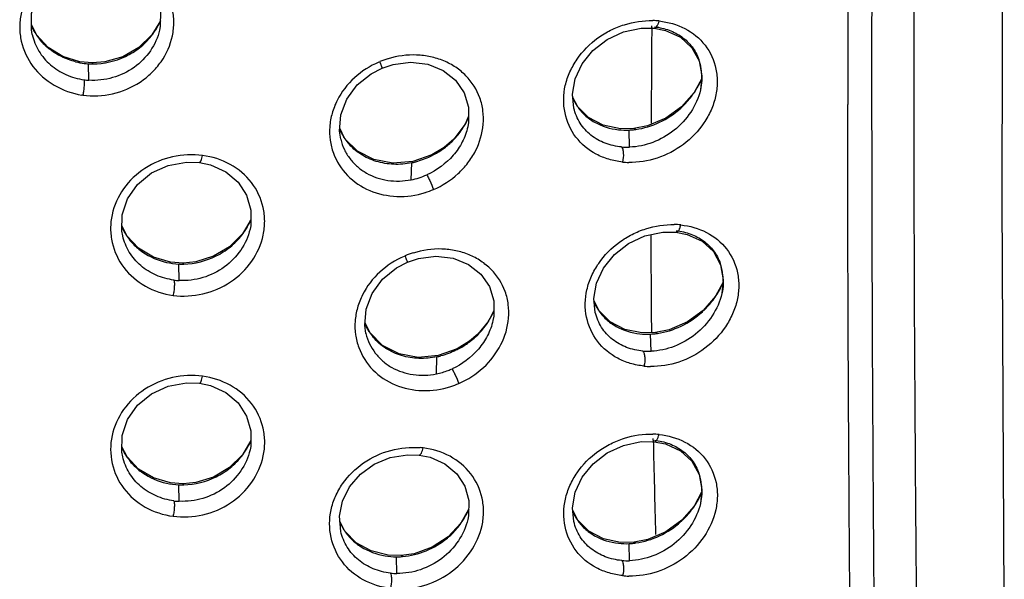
# Model space of a CAD drawing. Header units: millimetres. Extents: x 789 to 1209, y 393 to 987.
# Tile 34 of 37: x 946 to 965, y 906 to 917. Entities that reach past the tile are written whole.
import ezdxf

# ---------------------------------------------------------------- set-up
doc = ezdxf.new("R2010")
doc.units = ezdxf.units.MM
doc.header["$LTSCALE"] = 0.1

msp = doc.modelspace()

# ---------------------------------------------------------------- linework, layer by layer
at = {"color": 7, "linetype": 'Continuous'}
for p, q in [((946.4219, 916.7036), (946.3225, 916.903)), ((958.1264, 916.8344), (958.3781, 916.8327)), ((958.3278, 916.8497), (958.328, 916.8822)), ((946.3367, 916.7127), (946.3371, 916.7108)), ((948.8046, 916.8024), (948.8037, 916.7988)), ((959.105, 916.456), (959.2435, 916.1993)), ((947.5032, 916.1616), (947.2608, 916.184)), ((947.4353, 915.8267), (947.4264, 916.1456)), ((947.5135, 916.1431), (947.5032, 916.1616)), ((953.1106, 916.0619), (953.3211, 916.1317)), ((959.2435, 916.1993), (959.2966, 915.9089)), ((959.2954, 915.8637), (959.1487, 915.5902)), ((959.2966, 915.9089), (959.2707, 915.6407)), ((956.8952, 915.3148), (956.7973, 915.5041)), ((959.2712, 915.6431), (959.2707, 915.6407)), ((962.121, 915.2508), (962.121, 915.3562)), ((954.7827, 915.1324), (954.7158, 914.9742)), ((952.3907, 914.6956), (952.2893, 914.8994)), ((954.7158, 914.9742), (954.4983, 914.6891)), ((954.7673, 914.9277), (954.7665, 914.9241)), ((958.2491, 914.9445), (957.9831, 914.8909)), ((957.9831, 914.8909), (957.7243, 914.886)), ((957.8995, 914.5314), (957.8916, 914.8628)), ((958.0196, 914.8747), (957.9831, 914.8909)), ((952.3044, 914.6993), (952.308, 914.684)), ((954.3107, 914.5257), (954.0729, 914.381)), ((954.4983, 914.6891), (954.3107, 914.5257)), ((954.3137, 914.5148), (954.3107, 914.5257)), ((954.0729, 914.381), (953.704, 914.2518)), ((953.671, 913.8996), (953.6828, 914.2276)), ((948.1735, 912.8095), (948.074, 913.0072)), ((948.0893, 912.8134), (948.0881, 912.8186)), ((950.5545, 912.9478), (950.5537, 912.9443)), ((958.5437, 912.8862), (958.7972, 912.8851)), ((959.5223, 912.5096), (959.6595, 912.2538)), ((949.258, 912.2877), (949.0136, 912.3053)), ((949.1846, 911.9503), (949.1759, 912.2701)), ((949.5025, 912.3121), (949.258, 912.2877)), ((949.2725, 912.2693), (949.258, 912.2877)), ((953.6007, 912.3042), (953.8113, 912.3748)), ((959.6595, 912.2538), (959.7117, 911.9642)), ((959.7104, 911.9214), (959.5653, 911.6496)), ((959.7117, 911.9642), (959.6857, 911.6972)), ((959.6863, 911.6996), (959.6857, 911.6972)), ((957.3106, 911.3622), (957.2133, 911.5504)), ((955.2709, 911.3723), (955.1672, 911.165)), ((952.8792, 910.9347), (952.7782, 911.1375)), ((955.2555, 911.1778), (955.2546, 911.174)), ((952.7932, 910.9374), (952.7969, 910.9217)), ((958.3989, 910.9428), (958.139, 910.9368)), ((958.315, 910.582), (958.3072, 910.9142)), ((958.6662, 910.9982), (958.3989, 910.9428)), ((958.4365, 910.9269), (958.3989, 910.9428)), ((954.8007, 910.7756), (954.5631, 910.6295)), ((954.8043, 910.7653), (954.8007, 910.7756)), ((954.5631, 910.6295), (954.1939, 910.4978)), ((954.1597, 910.1443), (954.1716, 910.4731)), ((958.1261, 908.8319), (958.3771, 908.8303)), ((958.3565, 908.8597), (958.3557, 908.8931)), ((948.1735, 908.5362), (948.0739, 908.7341)), ((950.5545, 908.6743), (950.5537, 908.6708)), ((948.0892, 908.5401), (948.088, 908.5453)), ((959.1052, 908.4535), (959.244, 908.1963)), ((949.5024, 908.0386), (949.258, 908.0142)), ((959.244, 908.1963), (959.2972, 907.9052)), ((949.258, 908.0142), (949.0136, 908.0319)), ((949.1846, 907.6769), (949.1759, 907.9967)), ((949.2724, 907.9958), (949.258, 908.0142)), ((959.2921, 907.852), (959.1494, 907.5856)), ((959.2972, 907.9052), (959.2713, 907.6365)), ((954.7833, 907.5208), (954.6318, 907.2515)), ((956.8961, 907.3108), (956.7982, 907.5002)), ((959.2718, 907.6388), (959.2713, 907.6365)), ((952.3906, 907.1002), (952.2909, 907.295)), ((954.7687, 907.3305), (954.7681, 907.3277)), ((958.2507, 906.9401), (957.9851, 906.8864)), ((957.9851, 906.8864), (957.7261, 906.8815)), ((957.9006, 906.5271), (957.8928, 906.8583)), ((958.0214, 906.8703), (957.9851, 906.8864)), ((953.4786, 906.6253), (953.2285, 906.6322)), ((953.3975, 906.2795), (953.3892, 906.6031)), ((953.7309, 906.6627), (953.4786, 906.6253)), ((953.5032, 906.6076), (953.4786, 906.6253))]:
    msp.add_line(p, q, dxfattribs=at)
for points in [[(965.1518, 905.7978), (965.1125, 913.517), (965.1309, 922.2921), (965.1279, 931.6258)], [(946.3376, 916.7109), (946.3208, 916.8019), (946.3261, 917.1201), (946.4309, 917.4264), (946.6239, 917.6995), (946.8909, 917.9165), (947.2142, 918.059), (947.5662, 918.1188), (947.812, 918.1075)], [(947.812, 918.1075), (948.0241, 918.0599), (948.3235, 917.9226), (948.567, 917.7184), (948.7351, 917.4612), (948.82, 917.1694), (948.8167, 916.8645), (948.8037, 916.7988)], [(948.8179, 916.9786), (948.6533, 916.7028), (948.403, 916.4578), (948.0925, 916.2802), (947.746, 916.1807), (947.5032, 916.1616)], [(956.8201, 915.2888), (956.7919, 915.5549), (956.8439, 915.855), (956.9812, 916.1439), (957.1908, 916.4038), (957.4624, 916.6156), (957.7808, 916.7623), (958.1264, 916.8344)], [(958.3781, 916.8327), (958.5962, 916.7899), (958.8842, 916.6581), (959.105, 916.456)], [(947.2608, 916.184), (946.9309, 916.2866), (946.6437, 916.4637), (946.4219, 916.7036)], [(952.309, 914.6841), (952.2849, 914.8415), (952.3092, 915.1571), (952.4265, 915.4637), (952.63, 915.7354), (952.8999, 915.9526), (953.1106, 916.0619)], [(953.3211, 916.1317), (953.6617, 916.1743), (953.994, 916.1351), (954.2907, 916.0162), (954.5306, 915.827), (954.6991, 915.5843), (954.7836, 915.3067), (954.7821, 915.0092), (954.7673, 914.9277)], [(959.1487, 915.5902), (958.9071, 915.3137), (958.6008, 915.0931), (958.2491, 914.9445)], [(957.7243, 914.886), (957.3898, 914.9556), (957.1072, 915.1031), (956.8952, 915.3148)], [(953.704, 914.2518), (953.3184, 914.2196), (952.9498, 914.2901), (952.6319, 914.454), (952.3907, 914.6956)], [(948.0893, 912.8134), (948.0726, 912.9024), (948.0769, 913.2227), (948.1819, 913.5325), (948.376, 913.81), (948.6449, 914.0321), (948.9705, 914.1798), (949.3256, 914.2441), (949.5763, 914.2346)], [(949.5763, 914.2346), (949.7877, 914.1885), (950.0837, 914.0542), (950.3231, 913.8539), (950.4877, 913.601), (950.5705, 913.3132), (950.5668, 913.0108), (950.5537, 912.9443)], [(950.5682, 913.1276), (950.4071, 912.853), (950.158, 912.603), (949.8487, 912.419), (949.5025, 912.3121)], [(949.0136, 912.3053), (948.6825, 912.402), (948.395, 912.574), (948.1735, 912.8095)], [(957.2362, 911.3344), (957.208, 911.6002), (957.2598, 911.9006), (957.397, 912.1901), (957.6066, 912.4511), (957.8784, 912.6644), (958.1972, 912.8127), (958.5437, 912.8862)], [(958.7972, 912.8851), (959.0159, 912.8424), (959.3029, 912.7111), (959.5223, 912.5096)], [(952.7978, 910.9219), (952.7737, 911.0795), (952.7981, 911.3952), (952.9153, 911.7023), (953.1189, 911.975), (953.3891, 912.1937), (953.6007, 912.3042)], [(953.8113, 912.3748), (954.1517, 912.4187), (954.4837, 912.3808), (954.7799, 912.2633), (955.0192, 912.0754), (955.1874, 911.834), (955.2716, 911.5576), (955.2705, 911.2609), (955.2555, 911.1778)], [(959.5653, 911.6496), (959.3243, 911.3716), (959.0183, 911.1491), (958.6662, 910.9982)], [(958.139, 910.9368), (957.8043, 911.0051), (957.522, 911.1515), (957.3106, 911.3622)], [(955.1672, 911.165), (954.9619, 910.9138), (954.8007, 910.7756)], [(954.1939, 910.4978), (953.8077, 910.4632), (953.4385, 910.5317), (953.1202, 910.6943), (952.8792, 910.9347)], [(948.0892, 908.5401), (948.0723, 908.6304), (948.077, 908.9505), (948.1823, 909.2601), (948.3765, 909.5374), (948.6453, 909.7593), (948.9708, 909.9067), (949.3257, 909.9709), (949.5761, 909.9614)], [(949.5761, 909.9614), (949.7874, 909.9153), (950.0834, 909.781), (950.3228, 909.5808), (950.4874, 909.328), (950.5704, 909.0402), (950.5668, 908.7379), (950.5537, 908.6708)], [(950.5682, 908.8541), (950.407, 908.5794), (950.1579, 908.3295), (949.8486, 908.1454), (949.5024, 908.0386)], [(956.8207, 907.2854), (956.7926, 907.5536), (956.8449, 907.8534), (956.9823, 908.142), (957.1917, 908.4016), (957.4631, 908.6131), (957.7809, 908.7598), (958.1261, 908.8319)], [(958.3771, 908.8303), (958.5956, 908.7876), (958.884, 908.6558), (959.1052, 908.4535)], [(949.0136, 908.0319), (948.6825, 908.1286), (948.395, 908.3007), (948.1735, 908.5362)], [(952.3089, 907.0931), (952.2826, 907.3879), (952.3415, 907.6805), (952.4814, 907.957), (952.6901, 908.2009), (952.9573, 908.3938), (953.2668, 908.5224), (953.5988, 908.5797), (953.8285, 908.5726)], [(953.8285, 908.5726), (954.0395, 908.5293), (954.3264, 908.4013), (954.5542, 908.2101), (954.7088, 907.9682), (954.786, 907.691), (954.7814, 907.3962), (954.7681, 907.3277)], [(959.1494, 907.5856), (958.908, 907.3091), (958.6021, 907.0886), (958.2507, 906.9401)], [(957.7261, 906.8815), (957.3914, 906.9511), (957.1084, 907.0987), (956.8961, 907.3108)], [(953.2285, 906.6322), (952.8956, 906.7155), (952.6091, 906.8757), (952.3906, 907.1002)], [(954.6318, 907.2515), (954.3862, 906.9892), (954.0787, 906.7885), (953.7309, 906.6627)]]:
    msp.add_lwpolyline(points, dxfattribs=at)
for centre, radius, start, end in [((6862.2061, 909.1599), 5900.0884, 179.79147934, 179.93982769), ((947.3937, 917.3558), 1.174, 203.84212, 205.06593), ((947.3977, 917.3577), 1.1784, 205.06878, 209.86698), ((947.5692, 917.5321), 1.3695, 325.08668, 329.30847), ((947.5901, 917.5197), 1.3451, 329.30992, 332.96613), ((947.6143, 917.5073), 1.3179, 332.96589, 336.67892), ((1698.7267, 911.7044), 740.4168, 179.6018345, 179.7454224), ((958.3088, 915.4425), 1.5401, 84.02579, 88.47157), ((947.3994, 917.3586), 1.1803, 209.86619, 211.08793), ((947.399, 917.3585), 1.18, 211.08827, 217.13103), ((947.4023, 917.3623), 1.1849, 217.18263, 228.42195), ((947.5586, 917.5394), 1.3823, 321.53849, 322.98523), ((947.5592, 917.5389), 1.3815, 322.98504, 325.09153), ((947.4362, 917.4), 1.2356, 228.40762, 231.43339), ((953.7331, 914.5869), 1.7337, 107.09652, 112.6676), ((947.5102, 917.5233), 1.3803, 256.06699, 263.05894), ((947.5093, 917.517), 1.3739, 263.06239, 266.53795), ((947.5122, 917.5232), 1.3801, 266.4368, 267.63088), ((947.512, 917.5181), 1.375, 267.6301, 270.04672), ((953.663, 914.6979), 1.6003, 111.86209, 112.61015), ((958.308, 915.8958), 0.9882, 17.48152, 19.57581), ((958.2747, 915.8857), 1.0231, 6.4501, 17.45926), ((958.2529, 915.8826), 1.045, 359.83356, 6.48359), ((947.5152, 917.1101), 1.2858, 262.17628, 266.43477), ((957.8117, 916.4904), 1.6155, 328.97369, 330.05318), ((957.8247, 916.483), 1.6006, 330.04943, 333.3073), ((957.8674, 916.4618), 1.5529, 333.30137, 336.27711), ((947.5344, 917.0827), 1.5567, 261.24363, 261.93802), ((957.7532, 915.9115), 1.0487, 203.57375, 207.82726), ((957.7948, 916.5027), 1.6365, 314.25947, 324.04782), ((957.8024, 916.4961), 1.6264, 324.07701, 328.97043), ((957.7382, 915.9035), 1.0318, 207.82193, 213.53161), ((957.7686, 916.5291), 1.6737, 312.12117, 314.27067), ((953.4981, 915.6701), 1.4048, 334.21886, 336.63824), ((953.4136, 915.7188), 1.5025, 316.97039, 327.40415), ((953.4423, 915.6992), 1.4677, 327.44122, 329.94606), ((953.4568, 915.6909), 1.4511, 329.94709, 331.78946), ((953.4739, 915.6817), 1.4316, 331.78795, 334.21955), ((953.2933, 915.324), 1.1035, 204.13259, 212.30627), ((953.2968, 915.3261), 1.1077, 212.30458, 213.09968), ((953.2999, 915.3283), 1.1115, 213.105, 220.16127), ((957.8266, 916.1908), 1.3296, 263.78966, 272.80419), ((957.8229, 916.2851), 1.4239, 272.76824, 274.47108), ((957.8198, 916.3217), 1.4606, 274.47844, 277.84085), ((953.379, 915.751), 1.5497, 307.09425, 315.05011), ((953.3869, 915.743), 1.5385, 315.05073, 316.98676), ((957.8539, 915.7904), 1.2597, 265.05625, 272.07374), ((953.3421, 915.8044), 1.6146, 299.53373, 307.00178), ((953.3769, 915.7149), 1.5176, 281.62496, 284.38997), ((957.9174, 915.7392), 1.5031, 264.024, 268.64315), ((953.4301, 915.2771), 1.7015, 287.59167, 293.2996), ((949.3102, 913.6795), 1.3775, 329.40218, 333.25955), ((949.3389, 913.665), 1.3454, 333.26064, 336.7785), ((958.7318, 911.4968), 1.5382, 84.12526, 88.79588), ((949.1417, 913.4621), 1.1709, 203.88288, 205.40397), ((949.1394, 913.461), 1.1684, 205.40066, 211.4542), ((949.2741, 913.7019), 1.4201, 321.94957, 323.59035), ((949.2756, 913.7008), 1.4182, 323.59007, 325.71119), ((949.2866, 913.6935), 1.405, 325.70699, 329.40319), ((1143.4897, 912.8264), 185.1774, 179.99483, 180.577879), ((954.1608, 910.9369), 1.6056, 112.0197, 112.82811), ((954.2319, 910.8261), 1.7395, 107.41071, 112.85416), ((949.2351, 913.6367), 1.3679, 257.37946, 267.5225), ((949.2382, 913.6498), 1.3809, 267.41532, 268.73623), ((949.2382, 913.6477), 1.3789, 268.73585, 271.40658), ((958.7253, 911.9533), 0.986, 17.36024, 19.39369), ((958.6912, 911.943), 1.0216, 6.34005, 17.33686), ((958.6667, 911.9396), 1.0463, 359.77328, 6.37693), ((949.2442, 913.2307), 1.2817, 262.68631, 267.33621), ((958.2746, 912.5226), 1.5615, 333.46691, 336.41124), ((958.2065, 912.5584), 1.6385, 324.25398, 329.13983), ((958.2164, 912.5524), 1.6269, 329.14357, 330.05812), ((958.2301, 912.5446), 1.6111, 330.05367, 333.47212), ((958.1512, 911.9482), 1.0285, 202.81633, 212.68207), ((958.1976, 912.5659), 1.65, 314.51706, 324.22548), ((953.9437, 911.9407), 1.4518, 329.97182, 334.34689), ((953.9763, 911.9249), 1.4155, 334.35423, 336.62462), ((958.124, 911.9319), 0.9967, 212.7394, 213.35747), ((958.1715, 912.592), 1.687, 312.35642, 314.52844), ((953.7754, 911.56), 1.0966, 204.18184, 212.39791), ((953.7783, 911.5619), 1.1001, 212.397, 213.21647), ((953.781, 911.5637), 1.1033, 213.22132, 220.27417), ((958.2358, 912.2406), 1.3283, 264.10351, 273.08166), ((958.2314, 912.3396), 1.4274, 273.04386, 274.76213), ((958.2281, 912.3768), 1.4648, 274.76967, 278.16107), ((953.8194, 912.0587), 1.6257, 299.88149, 307.29552), ((958.2639, 911.8393), 1.2583, 265.1906, 272.32421), ((953.8566, 911.9644), 1.5234, 281.92797, 284.82592), ((958.3293, 911.7866), 1.5005, 264.13742, 268.99355), ((953.9124, 911.5253), 1.7079, 287.93073, 293.50548), ((949.3388, 909.3915), 1.3454, 333.25863, 336.78271), ((958.3138, 907.4496), 1.5289, 84.17503, 88.60707), ((1258.3447, 915.6483), 300.065, 181.296353, 181.644741), ((949.1418, 909.1889), 1.1712, 203.86701, 205.40155), ((949.1396, 909.1878), 1.1687, 205.39824, 211.45002), ((949.2756, 909.4272), 1.4181, 323.5895, 325.71271), ((949.2866, 909.4198), 1.4049, 325.70852, 329.40604), ((949.3102, 909.4059), 1.3775, 329.40505, 333.25758), ((953.7174, 907.1688), 1.5535, 83.20693, 85.27865), ((949.2742, 909.4283), 1.4199, 321.94429, 323.58978), ((958.3063, 907.8919), 0.9906, 17.51899, 19.52228), ((958.2733, 907.8819), 1.0251, 6.44559, 17.49653), ((949.2352, 909.3633), 1.3679, 257.37121, 267.51582), ((949.2383, 909.3763), 1.3809, 267.40876, 268.72899), ((949.2383, 909.3742), 1.3788, 268.7286, 271.39799), ((958.2517, 907.8788), 1.0469, 359.88083, 6.47927), ((949.2443, 908.9573), 1.2817, 262.6848, 267.33056), ((957.8123, 908.4852), 1.6153, 329.02361, 330.07682), ((957.8253, 908.4779), 1.6004, 330.07295, 333.38023), ((957.8677, 908.4568), 1.553, 333.37463, 336.32884), ((953.4459, 908.1026), 1.4634, 332.03328, 335.20648), ((953.4866, 908.0836), 1.4185, 335.21248, 337.15185), ((957.7554, 907.9084), 1.0504, 203.57932, 207.86415), ((957.7954, 908.4975), 1.6362, 314.29934, 324.07403), ((957.8031, 908.4909), 1.6261, 324.10305, 329.02031), ((953.304, 907.7282), 1.112, 203.96754, 206.60974), ((953.4081, 908.1231), 1.5065, 322.41102, 327.5068), ((953.4114, 908.121), 1.5025, 327.5065, 330.04996), ((953.4185, 908.1168), 1.4943, 330.05013, 332.04153), ((957.7405, 907.9004), 1.0335, 207.85913, 213.49606), ((957.7696, 908.5234), 1.6727, 312.13978, 314.31045), ((953.2971, 907.7247), 1.1043, 206.60419, 212.33872), ((953.4082, 908.1242), 1.5071, 311.82933, 322.37447), ((953.3827, 908.1523), 1.545, 309.82657, 311.83997), ((957.8281, 908.1856), 1.3289, 263.79109, 272.79115), ((957.8244, 908.2796), 1.423, 272.7558, 274.46852), ((957.8213, 908.3163), 1.4597, 274.47593, 277.85794), ((953.3901, 907.9479), 1.3448, 260.42935, 269.96193), ((953.3937, 907.9881), 1.3848, 269.81181, 271.37126), ((953.3935, 907.9954), 1.3921, 271.37254, 274.5124), ((957.8553, 907.7856), 1.2592, 265.08756, 272.0649), ((953.408, 907.5495), 1.2699, 263.78686, 269.52688), ((957.9201, 907.7328), 1.5029, 264.08967, 268.663)]:
    msp.add_arc(centre, radius, start, end, dxfattribs=at)
for points, knots in [([(963.4353, 931.2211), (963.4281, 928.48), (963.4083, 922.9983), (963.3888, 914.7745), (963.4318, 906.5547), (963.4977, 901.0746), (963.4519, 898.3373)], [0, 0, 0, 0, 0.2500734, 0.5001038, 0.7502449, 1, 1, 1, 1]), ([(962.667, 901.1502), (962.6655, 901.6419), (962.6585, 902.6247), (962.6425, 904.5888), (962.6237, 907.042), (962.6047, 909.9849), (962.5888, 913.9082), (962.5909, 918.813), (962.6025, 922.7372), (962.6085, 924.6995)], [0, 0, 0, 0, 0.0626367, 0.1252001, 0.2502178, 0.3751665, 0.5001, 0.750009, 1, 1, 1, 1]), ([(947.8627, 918.2426), (947.672, 918.2703), (947.2777, 918.2532), (946.737, 918.0326), (946.3174, 917.6398), (946.123, 917.2089), (946.0864, 916.8478), (946.1278, 916.4904), (946.3233, 916.0668), (946.7516, 915.6974), (947.1121, 915.5713), (947.2987, 915.5407)], [0, 0, 0, 0, 0.1298461, 0.2594584, 0.3858363, 0.5081079, 0.5684677, 0.6285799, 0.749028, 0.8726358, 1, 1, 1, 1]), ([(947.3173, 915.5379), (947.5082, 915.5133), (947.9016, 915.5336), (948.3546, 915.7229), (948.6537, 915.9638), (948.8965, 916.2476), (949.0512, 916.5924), (949.0887, 916.954), (949.0482, 917.3095), (948.8528, 917.7285), (948.4264, 918.0925), (948.0667, 918.2131), (947.8808, 918.24)], [0, 0, 0, 0, 0.1299562, 0.2598111, 0.3241709, 0.3876434, 0.5108529, 0.5713673, 0.6313172, 0.7507429, 0.8731574, 1, 1, 1, 1]), ([(957.7609, 914.2442), (957.672, 914.2547), (957.4967, 914.2885), (957.1717, 914.4187), (956.8291, 914.7027), (956.6099, 915.1923), (956.6181, 915.6475), (956.7378, 915.993), (956.9243, 916.3239), (957.1994, 916.6022), (957.529, 916.8007), (957.8797, 916.9439), (958.1643, 916.985), (958.3499, 916.982)], [0, 0, 0, 0, 0.0616461, 0.1221323, 0.2399219, 0.3576556, 0.4795517, 0.5431636, 0.6081042, 0.7399811, 0.8063785, 0.8722035, 1, 1, 1, 1]), ([(958.4691, 916.9742), (958.6425, 916.9537), (958.9819, 916.8623), (959.3923, 916.5291), (959.5724, 916.1271), (959.6055, 915.7798), (959.5723, 915.5089), (959.4825, 915.244), (959.2973, 914.9108), (958.9593, 914.5597), (958.4475, 914.2922), (958.0673, 914.233), (957.8818, 914.2365)], [0, 0, 0, 0, 0.1208122, 0.2370857, 0.3538685, 0.4145199, 0.4769788, 0.5412138, 0.6068028, 0.7395555, 0.8716398, 1, 1, 1, 1]), ([(958.3781, 916.8327), (958.3808, 916.8324), (958.3936, 916.8328), (958.405, 916.8406), (958.4121, 916.8474)], [0, 0, 0, 0, 0.2181074, 1, 1, 1, 1]), ([(958.3847, 916.8612), (958.48, 916.8504), (958.666, 916.8073), (958.918, 916.6762), (959.1204, 916.4803), (959.2081, 916.3142), (959.2391, 916.2269)], [0, 0, 0, 0, 0.2568938, 0.5060365, 0.7518217, 1, 1, 1, 1]), ([(958.4121, 916.8474), (958.4156, 916.8507), (958.4303, 916.8675), (958.4409, 916.8875), (958.4479, 916.9035)], [0, 0, 0, 0, 0.2154101, 1, 1, 1, 1]), ([(958.4479, 916.9035), (958.4503, 916.9089), (958.4593, 916.9315), (958.4662, 916.9548), (958.4705, 916.9727)], [0, 0, 0, 0, 0.2434306, 1, 1, 1, 1]), ([(946.3376, 916.7109), (946.3632, 916.5994), (946.4506, 916.3811), (946.6806, 916.1108), (946.9865, 915.9196), (947.2205, 915.8527), (947.3406, 915.8362)], [0, 0, 0, 0, 0.2431749, 0.4902908, 0.7423223, 1, 1, 1, 1]), ([(948.8035, 916.7988), (948.7708, 916.6564), (948.6444, 916.3791), (948.3225, 916.0518), (947.9006, 915.8527), (947.5886, 915.8172), (947.4352, 915.8268)], [0, 0, 0, 0, 0.2419306, 0.4913253, 0.7455179, 1, 1, 1, 1]), ([(947.5135, 916.1431), (947.728, 916.1433), (948.0548, 916.2195), (948.4218, 916.4442), (948.575, 916.5966), (948.641, 916.6796)], [0, 0, 0, 0, 0.50112, 0.7522106, 1, 1, 1, 1]), ([(947.1778, 916.1836), (947.131, 916.1953), (946.9484, 916.2509), (946.7773, 916.3451), (946.6659, 916.4339)], [0, 0, 0, 0, 0.2532223, 1, 1, 1, 1]), ([(954.1055, 913.7106), (954.2781, 913.7861), (954.5199, 913.9435), (954.7753, 914.2193), (954.9713, 914.5284), (955.0775, 914.8811), (955.0712, 915.2344), (954.9909, 915.5683), (954.8025, 915.8658), (954.5381, 916.0852), (954.3052, 916.2095), (954.0482, 916.2882), (953.6841, 916.3352), (953.4025, 916.2965), (953.2254, 916.2404)], [0, 0, 0, 0, 0.1314686, 0.1968007, 0.2612458, 0.3858388, 0.4464956, 0.5061411, 0.6238782, 0.6837445, 0.7446382, 0.8068454, 0.8703216, 1, 1, 1, 1]), ([(953.0477, 916.1752), (952.8748, 916.1031), (952.5546, 915.9005), (952.2668, 915.5278), (952.1345, 915.19), (952.0874, 914.9284), (952.0944, 914.6663), (952.1787, 914.3321), (952.4152, 913.957), (952.8628, 913.6588), (953.4009, 913.5468), (953.7699, 913.5972), (953.9468, 913.6514)], [0, 0, 0, 0, 0.1311228, 0.2593645, 0.3220647, 0.3836149, 0.4441914, 0.5040962, 0.6232277, 0.7448104, 0.8705098, 1, 1, 1, 1]), ([(953.1106, 916.0619), (953.1114, 916.0622), (953.11, 916.0667), (953.1089, 916.0724), (953.1048, 916.0841), (953.0997, 916.0987), (953.0929, 916.117), (953.082, 916.1454), (953.0732, 916.1677), (953.0671, 916.1831)], [0, 0, 0, 0, 0.0198021, 0.0747175, 0.1660463, 0.2906536, 0.4426621, 0.6160421, 1, 1, 1, 1]), ([(959.298, 915.8796), (959.2979, 915.86), (959.2954, 915.7806), (959.2841, 915.7015), (959.271, 915.6431)], [0, 0, 0, 0, 0.2468069, 1, 1, 1, 1]), ([(947.3402, 915.8363), (947.3441, 915.8221), (947.3456, 915.7814), (947.3426, 915.7103), (947.3328, 915.6253), (947.3229, 915.5661), (947.3173, 915.5379)], [0, 0, 0, 0, 0.1464574, 0.401393, 0.7126345, 1, 1, 1, 1]), ([(959.2705, 915.6407), (959.2361, 915.4884), (959.1018, 915.1939), (958.7774, 914.8391), (958.3622, 914.6027), (958.0521, 914.5369), (957.8994, 914.5315)], [0, 0, 0, 0, 0.2491268, 0.5040729, 0.7562212, 1, 1, 1, 1]), ([(957.7448, 914.5354), (957.6369, 914.5449), (957.4251, 914.5926), (957.1426, 914.7494), (956.9264, 914.9876), (956.8451, 915.1861), (956.8201, 915.2888)], [0, 0, 0, 0, 0.255658, 0.5045947, 0.7506919, 1, 1, 1, 1]), ([(956.8781, 915.3335), (956.9216, 915.2679), (957.0246, 915.1461), (957.2849, 914.959), (957.5225, 914.8871), (957.6823, 914.8695)], [0, 0, 0, 0, 0.2472584, 0.4950824, 1, 1, 1, 1]), ([(958.0196, 914.8747), (958.1779, 914.8964), (958.4938, 914.9938), (958.7686, 915.1768), (958.8911, 915.2877)], [0, 0, 0, 0, 0.4915951, 1, 1, 1, 1]), ([(961.9143, 893.4058), (962.029, 894.3197), (962.1203, 895.6961), (962.1712, 897.5278), (962.191, 898.8945), (962.1999, 900.2599), (962.1951, 901.6246), (962.184, 902.9884), (962.1698, 904.806), (962.1525, 907.0772), (962.1294, 910.7101), (962.1217, 913.4345), (962.121, 915.2508)], [0, 0, 0, 0, 0.1264354, 0.1890586, 0.2515765, 0.3140579, 0.3764951, 0.4388996, 0.5012845, 0.6260072, 0.7506815, 1, 1, 1, 1]), ([(954.7666, 914.9241), (954.7443, 914.8242), (954.672, 914.6267), (954.4348, 914.2776), (954.1683, 914.0817), (953.9746, 913.9958)], [0, 0, 0, 0, 0.2442067, 0.4945947, 1, 1, 1, 1]), ([(952.309, 914.6842), (952.3251, 914.6163), (952.372, 914.4834), (952.483, 914.3039), (952.628, 914.1491), (952.8627, 913.9808), (953.2203, 913.8617), (953.5231, 913.8716), (953.6709, 913.9003)], [0, 0, 0, 0, 0.1209698, 0.2417864, 0.3631632, 0.4861956, 0.7389999, 1, 1, 1, 1]), ([(953.6828, 914.2276), (953.5686, 914.2042), (953.3363, 914.1851), (952.9962, 914.2414), (952.6883, 914.3804), (952.5206, 914.5283), (952.4505, 914.6115)], [0, 0, 0, 0, 0.2590221, 0.5118452, 0.7583449, 1, 1, 1, 1]), ([(957.7448, 914.5354), (957.7554, 914.5228), (957.771, 914.4827), (957.7841, 914.3841), (957.7763, 914.2995), (957.7632, 914.2431)], [0, 0, 0, 0, 0.1650525, 0.4182199, 1, 1, 1, 1]), ([(949.6338, 914.3703), (949.4426, 914.398), (949.0459, 914.3782), (948.5028, 914.152), (948.08, 913.7542), (947.8826, 913.3191), (947.845, 912.955), (947.8862, 912.5964), (948.083, 912.1728), (948.5152, 911.8078), (948.8777, 911.6883), (949.0647, 911.6617)], [0, 0, 0, 0, 0.129551, 0.2596708, 0.3869842, 0.5100478, 0.5705787, 0.6306744, 0.7505806, 0.87333, 1, 1, 1, 1]), ([(949.0647, 911.6616), (949.2562, 911.6379), (949.6517, 911.6614), (950.1935, 911.8929), (950.6114, 912.2978), (950.8079, 912.7344), (950.8468, 913.0989), (950.8065, 913.4553), (950.6106, 913.874), (950.1811, 914.2336), (949.8199, 914.3476), (949.6338, 914.3703)], [0, 0, 0, 0, 0.1298316, 0.2602254, 0.3884623, 0.5125537, 0.5733026, 0.6332883, 0.7522364, 0.8738065, 1, 1, 1, 1]), ([(949.5763, 914.2346), (949.5817, 914.2339), (949.596, 914.2481), (949.6078, 914.2765), (949.6225, 914.3198), (949.6301, 914.3527), (949.6338, 914.3703)], [0, 0, 0, 0, 0.1089916, 0.3290356, 0.6422928, 1, 1, 1, 1]), ([(954.138, 914.3996), (954.1078, 914.3824), (953.9853, 914.3182), (953.8544, 914.2698), (953.7542, 914.2441)], [0, 0, 0, 0, 0.2516225, 1, 1, 1, 1]), ([(953.9746, 913.9958), (953.9825, 913.9836), (954.0014, 913.9464), (954.0464, 913.852), (954.0819, 913.769), (954.1055, 913.7106)], [0, 0, 0, 0, 0.1392338, 0.3978423, 1, 1, 1, 1]), ([(958.1761, 910.2939), (958.0874, 910.3042), (957.9127, 910.3375), (957.5884, 910.4667), (957.2463, 910.7499), (957.0276, 911.239), (957.036, 911.6941), (957.1558, 912.0398), (957.3422, 912.3712), (957.6166, 912.6502), (957.9455, 912.8498), (958.2951, 912.9942), (958.5789, 913.0366), (958.7641, 913.0347)], [0, 0, 0, 0, 0.0615093, 0.1218569, 0.239424, 0.3571122, 0.4791765, 0.5429265, 0.6080064, 0.7400946, 0.8065313, 0.8723467, 1, 1, 1, 1]), ([(958.8892, 913.027), (959.062, 913.0068), (959.4003, 912.9165), (959.8099, 912.5846), (959.9894, 912.1833), (960.0224, 911.8362), (959.9891, 911.5651), (959.8993, 911.3), (959.7144, 910.9664), (959.3773, 910.6146), (958.8673, 910.3451), (958.4881, 910.284), (958.303, 910.2863)], [0, 0, 0, 0, 0.1204951, 0.2365106, 0.3532462, 0.4139736, 0.4765559, 0.5409442, 0.6066795, 0.7396365, 0.8717532, 1, 1, 1, 1]), ([(949.0806, 911.9595), (948.9623, 911.9748), (948.7313, 912.0385), (948.4289, 912.2243), (948.2014, 912.4892), (948.1149, 912.7037), (948.0893, 912.8134)], [0, 0, 0, 0, 0.2579546, 0.5099978, 0.7565078, 1, 1, 1, 1]), ([(948.1427, 912.8513), (948.1848, 912.7825), (948.2845, 912.6523), (948.5375, 912.4392), (948.7733, 912.3389), (948.9358, 912.3023)], [0, 0, 0, 0, 0.2452285, 0.4936845, 1, 1, 1, 1]), ([(950.5535, 912.9443), (950.4877, 912.6571), (950.112, 912.1172), (949.4881, 911.9362), (949.1846, 911.9505)], [0, 0, 0, 0, 0.4924014, 1, 1, 1, 1]), ([(949.2725, 912.2693), (949.4864, 912.2745), (949.8109, 912.3577), (950.1745, 912.5883), (950.3267, 912.7427), (950.3924, 912.8267)], [0, 0, 0, 0, 0.4996009, 0.751148, 1, 1, 1, 1]), ([(958.7972, 912.8851), (958.8, 912.8848), (958.8129, 912.8852), (958.8246, 912.8929), (958.8319, 912.8997)], [0, 0, 0, 0, 0.2193006, 1, 1, 1, 1]), ([(958.8037, 912.9138), (958.8987, 912.9032), (959.0843, 912.8605), (959.3357, 912.7301), (959.5375, 912.5342), (959.6246, 912.368), (959.6554, 912.2807)], [0, 0, 0, 0, 0.2566482, 0.5055658, 0.7513587, 1, 1, 1, 1]), ([(958.8319, 912.8997), (958.8354, 912.9031), (958.8504, 912.9199), (958.8613, 912.94), (958.8684, 912.9561)], [0, 0, 0, 0, 0.216027, 1, 1, 1, 1]), ([(953.6007, 912.3042), (953.6015, 912.3046), (953.6006, 912.309), (953.5995, 912.315), (953.5958, 912.3266), (953.5885, 912.3483), (953.5759, 912.3819), (953.5649, 912.4101), (953.5588, 912.4254)], [0, 0, 0, 0, 0.0208643, 0.0760367, 0.167343, 0.2917548, 0.6165376, 1, 1, 1, 1]), ([(954.5957, 909.9568), (954.7687, 910.0322), (955.0895, 910.2406), (955.4351, 910.6865), (955.568, 911.1316), (955.5616, 911.4856), (955.4807, 911.8195), (955.2916, 912.1165), (955.0266, 912.3346), (954.7934, 912.4576), (954.5362, 912.5349), (954.1719, 912.5798), (953.8906, 912.5394), (953.7138, 912.4822)], [0, 0, 0, 0, 0.1316782, 0.2612762, 0.386181, 0.4469304, 0.5066056, 0.6242394, 0.6840057, 0.7447932, 0.8069069, 0.8703176, 1, 1, 1, 1]), ([(953.5378, 912.4168), (953.3648, 912.3439), (953.0446, 912.1396), (952.7572, 911.7652), (952.6252, 911.4263), (952.5783, 911.164), (952.5858, 910.9016), (952.6707, 910.5675), (952.9081, 910.1931), (953.3569, 909.8973), (953.8953, 909.7881), (954.2641, 909.8418), (954.4404, 909.8981)], [0, 0, 0, 0, 0.131287, 0.2597959, 0.3226198, 0.3842609, 0.4448816, 0.5047781, 0.6237516, 0.7450861, 0.870579, 1, 1, 1, 1]), ([(949.0806, 911.9595), (949.0859, 911.9456), (949.0897, 911.9047), (949.0889, 911.8337), (949.0803, 911.7487), (949.0706, 911.6898), (949.0647, 911.6617)], [0, 0, 0, 0, 0.1485976, 0.4031851, 0.7131477, 1, 1, 1, 1]), ([(959.713, 911.9355), (959.713, 911.9159), (959.7104, 911.8367), (959.6991, 911.7578), (959.6861, 911.6996)], [0, 0, 0, 0, 0.2467521, 1, 1, 1, 1]), ([(959.6855, 911.6972), (959.6511, 911.5444), (959.5163, 911.2491), (959.1919, 910.8931), (958.7772, 910.6552), (958.4674, 910.5881), (958.3149, 910.5821)], [0, 0, 0, 0, 0.249617, 0.5047997, 0.756761, 1, 1, 1, 1]), ([(958.1579, 910.5855), (958.0505, 910.5947), (957.8396, 910.6415), (957.5581, 910.797), (957.3423, 911.034), (957.2611, 911.2319), (957.2362, 911.3344)], [0, 0, 0, 0, 0.2554256, 0.5041686, 0.750289, 1, 1, 1, 1]), ([(957.2915, 911.3838), (957.3349, 911.3178), (957.4382, 911.1954), (957.6995, 911.0074), (957.9385, 910.9365), (958.0989, 910.9198)], [0, 0, 0, 0, 0.2475492, 0.4953065, 1, 1, 1, 1]), ([(958.4365, 910.9269), (958.5949, 910.9495), (958.9111, 911.0489), (959.1856, 911.2337), (959.3081, 911.3454)], [0, 0, 0, 0, 0.4911957, 1, 1, 1, 1]), ([(955.2547, 911.174), (955.2323, 911.0737), (955.1599, 910.8757), (954.9225, 910.5254), (954.6562, 910.3285), (954.4624, 910.2417)], [0, 0, 0, 0, 0.244362, 0.4948947, 1, 1, 1, 1]), ([(954.8043, 910.7653), (954.8444, 910.7959), (954.9976, 910.9251), (955.1257, 911.0844), (955.2007, 911.2142)], [0, 0, 0, 0, 0.25163, 1, 1, 1, 1]), ([(952.7969, 910.9218), (952.8299, 910.7862), (952.9253, 910.5905), (953.1183, 910.3847), (953.3545, 910.2196), (953.7112, 910.1042), (954.0125, 910.1147), (954.1597, 910.1443)], [0, 0, 0, 0, 0.2423094, 0.3643592, 0.48764, 0.7393185, 1, 1, 1, 1]), ([(954.1716, 910.4731), (954.0575, 910.4491), (953.8255, 910.4287), (953.4854, 910.483), (953.1773, 910.6204), (953.0094, 910.7676), (952.9392, 910.8505)], [0, 0, 0, 0, 0.2592248, 0.5120283, 0.7583986, 1, 1, 1, 1]), ([(954.6294, 910.6491), (954.5992, 910.6318), (954.4771, 910.5667), (954.3466, 910.5174), (954.2466, 910.4909)], [0, 0, 0, 0, 0.2517483, 1, 1, 1, 1]), ([(958.1579, 910.5855), (958.1687, 910.5729), (958.1849, 910.5327), (958.1987, 910.434), (958.191, 910.3493), (958.1778, 910.2929)], [0, 0, 0, 0, 0.1660611, 0.419401, 1, 1, 1, 1]), ([(954.1597, 910.1443), (954.2375, 910.1599), (954.3398, 910.1899), (954.4377, 910.2306), (954.462, 910.2415)], [0, 0, 0, 0, 0.7485216, 1, 1, 1, 1]), ([(954.4624, 910.2417), (954.4708, 910.2297), (954.4902, 910.1925), (954.5363, 910.0984), (954.5721, 910.0154), (954.5957, 909.9568)], [0, 0, 0, 0, 0.1394756, 0.3982834, 1, 1, 1, 1]), ([(949.6335, 910.0972), (949.4421, 910.1235), (949.0457, 910.1029), (948.5026, 909.8769), (948.0804, 909.4782), (947.845, 908.9614), (947.847, 908.4031), (948.0827, 907.8974), (948.5135, 907.5305), (948.8774, 907.4122), (949.0648, 907.3883)], [0, 0, 0, 0, 0.1296778, 0.2598697, 0.387258, 0.5104009, 0.6304032, 0.7503919, 0.8732318, 1, 1, 1, 1]), ([(949.0648, 907.3883), (949.2559, 907.3614), (949.6525, 907.3831), (950.1941, 907.6157), (950.6124, 908.021), (950.8086, 908.4581), (950.8473, 908.823), (950.8068, 909.1797), (950.6108, 909.5989), (950.1806, 909.9585), (949.8197, 910.0732), (949.6335, 910.0972)], [0, 0, 0, 0, 0.1297409, 0.2601593, 0.388399, 0.5124941, 0.57325, 0.6332466, 0.7522197, 0.8738024, 1, 1, 1, 1]), ([(949.5761, 909.9614), (949.5815, 909.9607), (949.5958, 909.9749), (949.6076, 910.0033), (949.6223, 910.0467), (949.6298, 910.0795), (949.6335, 910.0972)], [0, 0, 0, 0, 0.1089274, 0.3290141, 0.6422828, 1, 1, 1, 1]), ([(957.7654, 906.2379), (957.6764, 906.2483), (957.5009, 906.282), (957.1753, 906.412), (956.8321, 906.6961), (956.6123, 907.1861), (956.6198, 907.6417), (956.7391, 907.9876), (956.9251, 908.319), (957.1998, 908.5979), (957.5292, 908.797), (957.88, 908.9407), (958.1647, 908.9819), (958.3503, 908.979)], [0, 0, 0, 0, 0.0616652, 0.1221756, 0.2400224, 0.3578055, 0.4797163, 0.5433175, 0.6082378, 0.7400617, 0.8064334, 0.8722358, 1, 1, 1, 1]), ([(958.4683, 908.9714), (958.6419, 908.951), (958.9818, 908.8599), (959.393, 908.5266), (959.574, 908.1243), (959.6077, 907.7765), (959.5634, 907.4113), (959.365, 906.973), (958.9633, 906.5549), (958.4511, 906.2863), (958.0707, 906.2269), (957.8851, 906.2303)], [0, 0, 0, 0, 0.1208907, 0.2372827, 0.3542007, 0.4149101, 0.477412, 0.6067292, 0.7394904, 0.871591, 1, 1, 1, 1]), ([(958.3771, 908.8303), (958.3799, 908.83), (958.3926, 908.8305), (958.404, 908.8382), (958.411, 908.845)], [0, 0, 0, 0, 0.2179566, 1, 1, 1, 1]), ([(958.3837, 908.8589), (958.4792, 908.8481), (958.6657, 908.805), (958.9183, 908.6737), (959.1211, 908.4771), (959.2089, 908.3105), (959.24, 908.2229)], [0, 0, 0, 0, 0.2568061, 0.5059191, 0.7517385, 1, 1, 1, 1]), ([(958.411, 908.845), (958.4145, 908.8484), (958.4292, 908.8652), (958.4398, 908.8853), (958.4468, 908.9014)], [0, 0, 0, 0, 0.2152861, 1, 1, 1, 1]), ([(958.4468, 908.9014), (958.4492, 908.9068), (958.4581, 908.9294), (958.465, 908.9528), (958.4692, 908.9706)], [0, 0, 0, 0, 0.2434775, 1, 1, 1, 1]), ([(950.5534, 908.6708), (950.4876, 908.3836), (950.112, 907.8438), (949.488, 907.6628), (949.1846, 907.677)], [0, 0, 0, 0, 0.492405, 1, 1, 1, 1]), ([(953.2701, 905.9909), (953.0883, 906.0146), (952.7334, 906.1207), (952.3111, 906.4763), (952.0828, 906.9732), (952.0849, 907.4325), (952.2015, 907.7784), (952.3868, 908.1077), (952.7359, 908.4496), (953.2663, 908.6937), (953.6559, 908.7309), (953.8453, 908.7171)], [0, 0, 0, 0, 0.1245336, 0.2450348, 0.3638326, 0.4844991, 0.5468193, 0.6103566, 0.7398783, 0.8710016, 1, 1, 1, 1]), ([(953.3273, 905.9853), (953.5164, 905.9687), (953.9065, 906.009), (954.4347, 906.2598), (954.845, 906.6717), (955.0414, 907.1094), (955.0827, 907.4738), (955.0451, 907.8258), (954.8561, 908.2367), (954.4342, 908.5828), (954.0834, 908.6885), (953.9027, 908.7101)], [0, 0, 0, 0, 0.1292595, 0.2606404, 0.3910399, 0.5173918, 0.5788377, 0.6390319, 0.7569124, 0.8760957, 1, 1, 1, 1]), ([(953.8285, 908.5726), (953.8357, 908.5718), (953.8547, 908.5832), (953.881, 908.6304), (953.8951, 908.6761), (953.9027, 908.7101)], [0, 0, 0, 0, 0.1335509, 0.356998, 1, 1, 1, 1]), ([(949.0807, 907.6861), (948.9623, 907.7014), (948.7313, 907.7651), (948.4289, 907.951), (948.2013, 908.2159), (948.1148, 908.4304), (948.0892, 908.5401)], [0, 0, 0, 0, 0.2579511, 0.5099958, 0.7565082, 1, 1, 1, 1]), ([(948.1426, 908.5781), (948.1847, 908.5092), (948.2845, 908.379), (948.5374, 908.1659), (948.7732, 908.0656), (948.9357, 908.0289)], [0, 0, 0, 0, 0.2452299, 0.4936874, 1, 1, 1, 1]), ([(949.2724, 907.9958), (949.4863, 908.001), (949.8108, 908.0842), (950.1743, 908.3147), (950.3265, 908.4691), (950.3922, 908.553)], [0, 0, 0, 0, 0.4996072, 0.7511502, 1, 1, 1, 1]), ([(959.2986, 907.8766), (959.2986, 907.8569), (959.2961, 907.7771), (959.2847, 907.6975), (959.2716, 907.6388)], [0, 0, 0, 0, 0.246826, 1, 1, 1, 1]), ([(949.0807, 907.6861), (949.0859, 907.6722), (949.0897, 907.6313), (949.0889, 907.5603), (949.0803, 907.4753), (949.0706, 907.4164), (949.0648, 907.3883)], [0, 0, 0, 0, 0.1485787, 0.4031501, 0.7131234, 1, 1, 1, 1]), ([(959.2711, 907.6365), (959.2367, 907.4842), (959.1025, 907.1897), (958.7784, 906.8348), (958.3633, 906.5984), (958.0532, 906.5326), (957.9006, 906.5272)], [0, 0, 0, 0, 0.2491754, 0.5040788, 0.7561924, 1, 1, 1, 1]), ([(954.7679, 907.3277), (954.7344, 907.1804), (954.6042, 906.8942), (954.2817, 906.5514), (953.8629, 906.3308), (953.5509, 906.2783), (953.3974, 906.2796)], [0, 0, 0, 0, 0.2451, 0.497417, 0.7508885, 1, 1, 1, 1]), ([(957.7469, 906.5311), (957.6388, 906.5405), (957.4267, 906.5882), (957.1438, 906.7452), (956.9272, 906.9837), (956.8457, 907.1826), (956.8207, 907.2854)], [0, 0, 0, 0, 0.2556267, 0.5045712, 0.7506898, 1, 1, 1, 1]), ([(956.8787, 907.3301), (956.9222, 907.2644), (957.0253, 907.1423), (957.2859, 906.9547), (957.5239, 906.8826), (957.6839, 906.865)], [0, 0, 0, 0, 0.24729, 0.4951323, 1, 1, 1, 1]), ([(958.0214, 906.8703), (958.1796, 906.8919), (958.4952, 906.9894), (958.7696, 907.1723), (958.8919, 907.2831)], [0, 0, 0, 0, 0.4916726, 1, 1, 1, 1]), ([(953.2702, 906.287), (953.1565, 906.2995), (952.9341, 906.3555), (952.6408, 906.5279), (952.4184, 906.78), (952.3343, 906.9868), (952.3089, 907.0931)], [0, 0, 0, 0, 0.2572872, 0.5080585, 0.7542528, 1, 1, 1, 1]), ([(952.3642, 907.134), (952.407, 907.0664), (952.5084, 906.9395), (952.7658, 906.7373), (953.004, 906.6498), (953.1662, 906.6222)], [0, 0, 0, 0, 0.2459056, 0.4940453, 1, 1, 1, 1]), ([(953.5032, 906.6076), (953.6599, 906.6199), (953.9731, 906.6976), (954.2495, 906.8634), (954.3722, 906.9657)], [0, 0, 0, 0, 0.4958694, 1, 1, 1, 1]), ([(957.7469, 906.5311), (957.7575, 906.5184), (957.7731, 906.4779), (957.7861, 906.3789), (957.7782, 906.2939), (957.7649, 906.2373)], [0, 0, 0, 0, 0.1651333, 0.4188313, 1, 1, 1, 1]), ([(953.2702, 906.287), (953.2783, 906.2737), (953.2879, 906.2324), (953.2933, 906.1326), (953.2833, 906.0473), (953.2704, 905.9896)], [0, 0, 0, 0, 0.155762, 0.4103145, 1, 1, 1, 1])]:
    msp.add_open_spline(points, degree=3, knots=knots, dxfattribs=at)
for points in [[(953.671, 913.8996), (953.7751, 913.92), (953.8773, 913.9527), (953.9742, 913.9957)], [(958.8684, 912.9561), (958.8782, 912.9784), (958.8854, 913.0018), (958.8911, 913.0255)]]:
    msp.add_open_spline(points, degree=3, dxfattribs=at)

doc.saveas('drawing.dxf')
